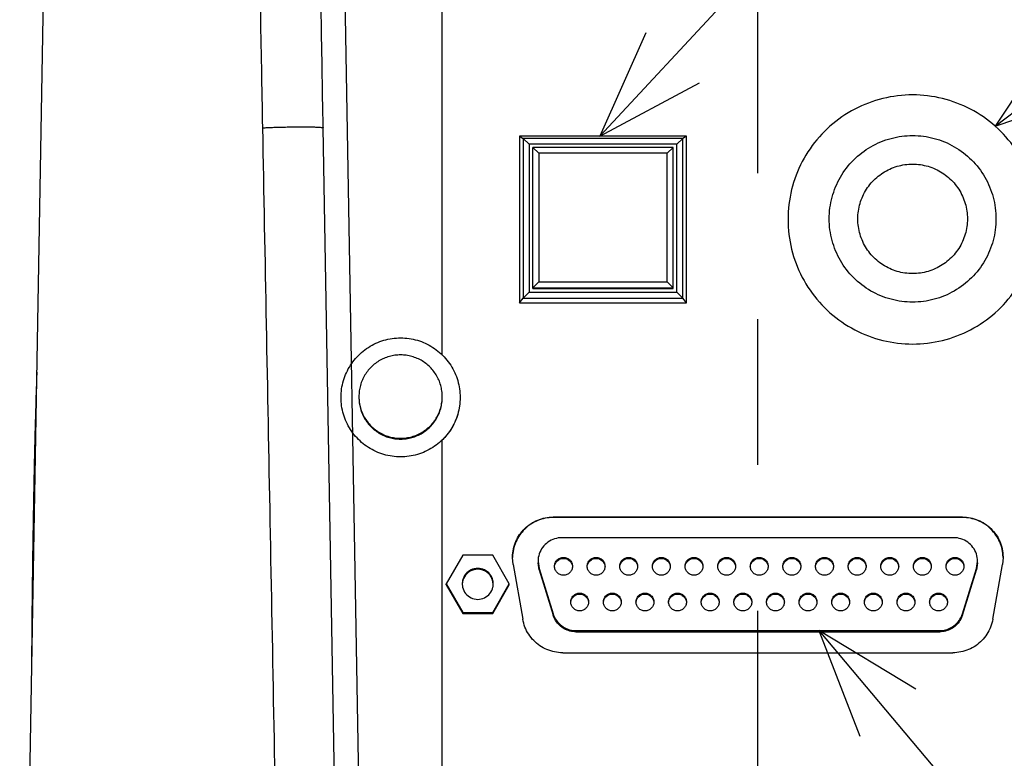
# Model space of a CAD drawing. Extents: x 0 to 594, y 0 to 420.
# Tile 45 of 64: x 507 to 523, y 205 to 217. Entities that reach past the tile are written whole.
import ezdxf

# ---------------------------------------------------------------- set-up
doc = ezdxf.new("R2010")
doc.units = 0
doc.header["$LTSCALE"] = 32.67
doc.linetypes.add('CENTER', pattern=[0.6, 0.375, -0.075, 0.075, -0.075])
doc.layers.get('0').update_dxf_attribs({"linetype": 'CONTINUOUS'})
doc.layers.add('DEFAULT_1', color=7, linetype='CENTER')
doc.layers.add('DRA_ITEM', color=7, linetype='CONTINUOUS')

msp = doc.modelspace()

# ---------------------------------------------------------------- linework, layer by layer
at = {"color": 7, "linetype": 'CONTINUOUS'}
for p, q in [((506.5583, 194.41009), (507.00521, 220.0137)), ((513.65574, 211.46071), (513.65574, 219.01009)), ((511.99923, 195.60311), (511.65576, 215.28009)), ((514.95574, 215.13977), (514.95574, 212.34019)), ((514.95574, 215.13977), (515.01367, 215.10114)), ((517.75574, 215.13977), (514.95574, 215.13977)), ((515.01367, 215.10114), (515.01367, 212.4174)), ((515.11353, 215.00295), (515.01367, 215.10114)), ((517.69782, 215.10114), (515.01367, 215.10114)), ((515.11353, 215.00295), (515.11353, 212.5189)), ((517.59796, 215.00295), (515.11353, 215.00295)), ((517.59796, 215.00295), (517.69782, 215.10114)), ((517.59796, 212.5189), (517.59796, 215.00295)), ((517.75574, 215.13977), (517.69782, 215.10114)), ((517.69782, 212.4174), (517.69782, 215.10114)), ((517.75574, 212.34019), (517.75574, 215.13977)), ((515.17574, 212.5811), (515.17574, 214.95121)), ((515.27574, 214.85297), (515.17574, 214.95121)), ((517.53574, 214.95121), (515.17574, 214.95121)), ((515.27574, 214.85297), (515.27574, 212.6933)), ((517.43574, 214.85297), (515.27574, 214.85297)), ((517.43574, 214.85297), (517.53574, 214.95121)), ((517.43574, 212.6933), (517.43574, 214.85297)), ((517.53574, 212.5811), (517.53574, 214.95121)), ((515.27574, 212.6933), (515.17574, 212.59157)), ((515.27574, 212.6933), (517.43574, 212.6933)), ((517.43574, 212.6933), (517.53574, 212.59157)), ((515.11353, 212.5189), (515.01367, 212.4174)), ((515.11353, 212.5189), (517.59796, 212.5189)), ((515.17574, 212.59157), (517.53574, 212.59157)), ((515.17574, 212.5811), (517.53574, 212.5811)), ((517.59796, 212.5189), (517.69782, 212.4174)), ((514.95574, 212.34019), (515.01367, 212.4174)), ((515.01367, 212.4174), (517.69782, 212.4174)), ((517.75574, 212.34019), (517.69782, 212.4174)), ((514.95574, 212.34019), (517.75574, 212.34019)), ((513.65574, 201.46224), (513.65574, 210.03692)), ((522.39535, 208.74074), (515.51614, 208.74074)), ((522.39535, 208.73201), (515.51614, 208.73201)), ((522.2475, 208.39336), (515.66399, 208.39336)), ((513.99887, 208.0976), (513.72174, 207.61767)), ((514.50462, 208.0976), (513.99887, 208.0976)), ((514.78174, 207.61767), (514.50462, 208.0976)), ((514.84647, 207.94278), (514.83614, 208.06093)), ((523.07535, 208.06093), (523.06502, 207.94278)), ((514.84647, 207.94278), (515.00869, 207.02292)), ((515.26398, 207.99342), (515.28202, 207.87469)), ((515.28202, 207.8534), (515.26398, 207.97213)), ((522.62947, 207.87469), (522.64751, 207.99342)), ((522.64751, 207.97213), (522.62947, 207.8534)), ((522.9028, 207.02292), (523.06502, 207.94278)), ((515.28202, 207.87469), (515.51831, 207.1148)), ((515.28202, 207.8534), (515.51831, 207.09351)), ((522.39318, 207.1148), (522.62947, 207.87469)), ((522.39318, 207.09351), (522.62947, 207.8534)), ((513.72174, 207.60091), (513.72174, 207.61767)), ((513.72174, 207.61767), (513.99887, 207.13774)), ((513.72174, 207.60091), (513.99887, 207.12099)), ((514.50462, 207.13774), (514.78174, 207.61767)), ((514.50462, 207.12099), (514.78174, 207.60091)), ((514.78174, 207.60091), (514.78174, 207.61767)), ((513.99887, 207.12099), (513.99887, 207.13774)), ((513.99887, 207.13774), (514.50462, 207.13774)), ((513.99887, 207.12099), (514.50462, 207.12099)), ((514.50462, 207.12099), (514.50462, 207.13774)), ((515.90027, 206.8336), (522.01122, 206.8336)), ((515.90027, 206.81231), (522.01122, 206.81231)), ((515.67836, 206.46109), (522.23313, 206.46109))]:
    msp.add_line(p, q, dxfattribs=at)
at = {"color": 9, "linetype": 'CONTINUOUS'}
for p, q in [((512.01117, 217.83103), (512.29619, 201.50267)), ((506.82386, 209.62416), (506.80791, 209.62416)), ((515.51614, 208.74074), (515.51614, 208.73201)), ((522.39535, 208.74074), (522.39535, 208.73201)), ((515.28202, 207.87469), (515.28202, 207.8534)), ((522.62947, 207.87469), (522.62947, 207.8534)), ((515.51831, 207.1148), (515.51831, 207.09351)), ((522.39318, 207.1148), (522.39318, 207.09351)), ((515.90027, 206.8336), (515.90027, 206.81231)), ((522.01122, 206.8336), (522.01122, 206.81231))]:
    msp.add_line(p, q, dxfattribs=at)
for points, knots in [([(510.64134, 215.28009), (510.6286, 215.9507), (510.60413, 217.27801), (510.58107, 218.60534), (510.56997, 219.26203)], [0, 0, 0, 0, 0.50525453, 1, 1, 1, 1]), ([(511.65576, 215.28009), (511.64405, 215.95087), (511.62117, 217.2785), (511.59882, 218.60615), (511.58789, 219.263)], [0, 0, 0, 0, 0.50524719, 1, 1, 1, 1]), ([(510.64134, 215.28009), (510.66722, 215.28155), (510.72211, 215.28427), (510.80831, 215.28772), (510.90137, 215.29069), (510.99871, 215.2931), (511.09764, 215.29487), (511.1954, 215.29597), (511.28929, 215.29635), (511.37677, 215.29603), (511.45517, 215.29496), (511.52307, 215.29336), (511.57652, 215.29083), (511.61927, 215.2887), (511.63931, 215.28466), (511.65571, 215.28317), (511.65576, 215.28009)], [0, 0, 0, 0, 0.07654602, 0.16224941, 0.25474285, 0.35146948, 0.44975445, 0.54687952, 0.64015875, 0.72701335, 0.80504386, 0.87209784, 0.92633255, 0.96627451, 0.99089636, 1, 1, 1, 1]), ([(511.03297, 194.62056), (510.98781, 197.00872), (510.89919, 201.69114), (510.76864, 208.57765), (510.68323, 213.076), (510.64134, 215.28009)], [0, 0, 0, 0, 0.34678723, 0.67994175, 1, 1, 1, 1])]:
    msp.add_open_spline(points, degree=3, knots=knots, dxfattribs=at)
at = {"color": 7, "linetype": 'CONTINUOUS'}
for points, knots in [([(521.55574, 215.83248), (521.38757, 215.83248), (521.04982, 215.79155), (520.57371, 215.61092), (520.15437, 215.32157), (519.81655, 214.94029), (519.57979, 214.48925), (519.45786, 213.99467), (519.45786, 213.48529), (519.57979, 212.9907), (519.81655, 212.53967), (520.15437, 212.15839), (520.57371, 211.86904), (521.04982, 211.68841), (521.38757, 211.64748), (521.55574, 211.64748)], [0, 0, 0, 0, 0.07692876, 0.15385623, 0.23078138, 0.30770375, 0.3846235, 0.46154139, 0.53845861, 0.6153765, 0.69229625, 0.76921862, 0.84614377, 0.92307124, 1, 1, 1, 1]), ([(521.55574, 211.64748), (521.72392, 211.64748), (522.06167, 211.68841), (522.53778, 211.86904), (522.95712, 212.15839), (523.29494, 212.53967), (523.5317, 212.9907), (523.65363, 213.48529), (523.65363, 213.99467), (523.5317, 214.48925), (523.29494, 214.94029), (522.95712, 215.32157), (522.53778, 215.61092), (522.06167, 215.79155), (521.72392, 215.83248), (521.55574, 215.83248)], [0, 0, 0, 0, 0.07692876, 0.15385623, 0.23078138, 0.30770375, 0.3846235, 0.46154139, 0.53845861, 0.6153765, 0.69229625, 0.76921862, 0.84614377, 0.92307124, 1, 1, 1, 1]), ([(520.15574, 213.75045), (520.15574, 213.8726), (520.18791, 214.11691), (520.32938, 214.4584), (520.55441, 214.75164), (520.84774, 214.97666), (521.18907, 215.11811), (521.43392, 215.15027), (521.55574, 215.15027)], [0, 0, 0, 0, 0.16665138, 0.3333098, 0.49997371, 0.66664481, 0.83332089, 1, 1, 1, 1]), ([(521.55574, 215.15027), (521.67757, 215.15027), (521.92241, 215.11811), (522.26374, 214.97666), (522.55708, 214.75165), (522.7821, 214.45841), (522.92358, 214.11692), (522.95574, 213.87261), (522.95574, 213.75045)], [0, 0, 0, 0, 0.16667867, 0.33335351, 0.50002295, 0.6666852, 0.8333424, 1, 1, 1, 1]), ([(520.63576, 213.75045), (520.63576, 213.79424), (520.64511, 213.9256), (520.70743, 214.13781), (520.85093, 214.36108), (521.05159, 214.53488), (521.29287, 214.64513), (521.46846, 214.67031), (521.55574, 214.67031)], [0, 0, 0, 0, 0.09090214, 0.27270868, 0.45452112, 0.63634127, 0.81816853, 1, 1, 1, 1]), ([(521.55574, 214.67031), (521.64303, 214.67031), (521.81862, 214.64513), (522.0599, 214.53488), (522.26056, 214.36108), (522.40406, 214.13781), (522.46638, 213.9256), (522.47573, 213.79424), (522.47573, 213.75045)], [0, 0, 0, 0, 0.18183146, 0.36365871, 0.54547886, 0.72729128, 0.90909781, 1, 1, 1, 1]), ([(521.55574, 212.35066), (521.43392, 212.35066), (521.18908, 212.38283), (520.84775, 212.52427), (520.55442, 212.74928), (520.32939, 213.04251), (520.18791, 213.38399), (520.15574, 213.6283), (520.15574, 213.75045)], [0, 0, 0, 0, 0.16667892, 0.33335456, 0.5000245, 0.66668788, 0.83334556, 1, 1, 1, 1]), ([(521.55574, 212.83063), (521.46846, 212.83063), (521.29288, 212.85581), (521.0516, 212.96605), (520.85094, 213.13984), (520.70744, 213.3631), (520.64511, 213.57531), (520.63576, 213.70667), (520.63576, 213.75045)], [0, 0, 0, 0, 0.18183015, 0.36365728, 0.54547786, 0.72729167, 0.90910007, 1, 1, 1, 1]), ([(522.47573, 213.75045), (522.47573, 213.70666), (522.46638, 213.57531), (522.40405, 213.3631), (522.26055, 213.13983), (522.05989, 212.96605), (521.81861, 212.85581), (521.64303, 212.83063), (521.55574, 212.83063)], [0, 0, 0, 0, 0.09090583, 0.27271333, 0.45452558, 0.63634449, 0.81817032, 1, 1, 1, 1]), ([(522.95574, 213.75045), (522.95574, 213.6283), (522.92358, 213.38399), (522.7821, 213.04251), (522.55707, 212.74928), (522.26374, 212.52427), (521.92241, 212.38283), (521.67757, 212.35066), (521.55574, 212.35066)], [0, 0, 0, 0, 0.16665437, 0.33331207, 0.49997546, 0.66664542, 0.83332107, 1, 1, 1, 1]), ([(511.95574, 210.75021), (511.95574, 210.7978), (511.96255, 210.89299), (511.99299, 211.03286), (512.04302, 211.16698), (512.11163, 211.29261), (512.19742, 211.4072), (512.29866, 211.50842), (512.41326, 211.5942), (512.53892, 211.6628), (512.67306, 211.71282), (512.81293, 211.74325), (512.90819, 211.75006), (512.95574, 211.75006)], [0, 0, 0, 0, 0.09090224, 0.18180503, 0.27270889, 0.36361424, 0.45452138, 0.54543047, 0.63634151, 0.72725434, 0.81816867, 0.90908406, 1, 1, 1, 1]), ([(512.95574, 211.75006), (513.0033, 211.75006), (513.09856, 211.74325), (513.23843, 211.71282), (513.37257, 211.6628), (513.49822, 211.5942), (513.61283, 211.50842), (513.71407, 211.4072), (513.79986, 211.29261), (513.86847, 211.16698), (513.9185, 211.03286), (513.94894, 210.89299), (513.95574, 210.7978), (513.95574, 210.75021)], [0, 0, 0, 0, 0.09091594, 0.18183133, 0.27274566, 0.36365849, 0.45456953, 0.54547862, 0.63638576, 0.72729111, 0.81819497, 0.90909776, 1, 1, 1, 1]), ([(512.95574, 211.46407), (512.9239, 211.46407), (512.86012, 211.45971), (512.7663, 211.44021), (512.676, 211.40812), (512.5909, 211.36404), (512.51261, 211.30878), (512.44257, 211.24337), (512.38209, 211.16904), (512.33229, 211.08717), (512.29411, 210.99928), (512.26825, 210.90701), (512.25738, 210.8279), (512.25575, 210.78011), (512.25575, 210.76417)], [0, 0, 0, 0, 0.08696308, 0.17392568, 0.26088734, 0.34784768, 0.43480642, 0.52176339, 0.60871857, 0.69567204, 0.78262404, 0.86957491, 0.95652505, 1, 1, 1, 1]), ([(513.65574, 210.76417), (513.65574, 210.78011), (513.65411, 210.8279), (513.64324, 210.90701), (513.61738, 210.99928), (513.5792, 211.08717), (513.5294, 211.16904), (513.46892, 211.24337), (513.39888, 211.30878), (513.32059, 211.36404), (513.23549, 211.40812), (513.14519, 211.44021), (513.05137, 211.45971), (512.98759, 211.46407), (512.95574, 211.46407)], [0, 0, 0, 0, 0.04347495, 0.13042509, 0.21737596, 0.30432796, 0.39128143, 0.47823661, 0.56519358, 0.65215232, 0.73911266, 0.82607432, 0.91303692, 1, 1, 1, 1]), ([(506.80791, 209.62416), (506.81022, 209.72951), (506.81499, 209.93763), (506.82271, 210.24628), (506.83096, 210.5485), (506.83983, 210.84489), (506.84664, 211.05227), (506.85042, 211.16073), (506.85082, 211.17225)], [0, 0, 0, 0, 0.20412306, 0.40325864, 0.59807516, 0.78976869, 0.97766677, 1, 1, 1, 1]), ([(512.95574, 209.75036), (512.90819, 209.75036), (512.81293, 209.75717), (512.67306, 209.7876), (512.53892, 209.83762), (512.41326, 209.90622), (512.29866, 209.992), (512.19742, 210.09322), (512.11163, 210.20781), (512.04302, 210.33344), (511.99299, 210.46756), (511.96255, 210.60743), (511.95574, 210.70262), (511.95574, 210.75021)], [0, 0, 0, 0, 0.09091594, 0.18183133, 0.27274566, 0.36365849, 0.45456953, 0.54547862, 0.63638576, 0.72729111, 0.81819497, 0.90909776, 1, 1, 1, 1]), ([(512.25575, 210.76417), (512.25575, 210.74824), (512.25738, 210.70044), (512.26825, 210.62133), (512.29411, 210.52906), (512.33229, 210.44117), (512.38209, 210.3593), (512.44257, 210.28497), (512.51261, 210.21957), (512.5909, 210.16431), (512.676, 210.12022), (512.7663, 210.08813), (512.86012, 210.06864), (512.9239, 210.06428), (512.95574, 210.06428)], [0, 0, 0, 0, 0.04347495, 0.13042509, 0.21737596, 0.30432796, 0.39128143, 0.47823661, 0.56519358, 0.65215232, 0.73911266, 0.82607432, 0.91303692, 1, 1, 1, 1]), ([(512.25575, 210.75021), (512.25575, 210.73428), (512.25738, 210.68648), (512.26825, 210.60737), (512.29411, 210.5151), (512.33229, 210.42721), (512.38209, 210.34534), (512.44257, 210.27101), (512.51261, 210.2056), (512.5909, 210.15034), (512.676, 210.10626), (512.7663, 210.07417), (512.86012, 210.05468), (512.9239, 210.05032), (512.95574, 210.05032)], [0, 0, 0, 0, 0.04347495, 0.13042509, 0.21737596, 0.30432796, 0.39128143, 0.47823661, 0.56519358, 0.65215232, 0.73911266, 0.82607432, 0.91303692, 1, 1, 1, 1]), ([(512.95574, 210.06428), (512.98759, 210.06428), (513.05137, 210.06864), (513.14519, 210.08813), (513.23549, 210.12022), (513.32059, 210.16431), (513.39888, 210.21957), (513.46892, 210.28497), (513.5294, 210.3593), (513.5792, 210.44117), (513.61738, 210.52906), (513.64324, 210.62133), (513.65411, 210.70044), (513.65574, 210.74824), (513.65574, 210.76417)], [0, 0, 0, 0, 0.08696308, 0.17392568, 0.26088734, 0.34784768, 0.43480642, 0.52176339, 0.60871857, 0.69567204, 0.78262404, 0.86957491, 0.95652505, 1, 1, 1, 1]), ([(512.95574, 210.05032), (512.98759, 210.05032), (513.05137, 210.05468), (513.14519, 210.07417), (513.23549, 210.10626), (513.32059, 210.15034), (513.39888, 210.2056), (513.46892, 210.27101), (513.5294, 210.34534), (513.5792, 210.42721), (513.61738, 210.5151), (513.64324, 210.60737), (513.65411, 210.68648), (513.65574, 210.73428), (513.65574, 210.75021)], [0, 0, 0, 0, 0.08696308, 0.17392568, 0.26088734, 0.34784768, 0.43480642, 0.52176339, 0.60871857, 0.69567204, 0.78262404, 0.86957491, 0.95652505, 1, 1, 1, 1]), ([(513.95574, 210.75021), (513.95574, 210.70262), (513.94894, 210.60743), (513.9185, 210.46756), (513.86847, 210.33344), (513.79986, 210.20781), (513.71407, 210.09322), (513.61283, 209.992), (513.49822, 209.90622), (513.37257, 209.83762), (513.23843, 209.7876), (513.09856, 209.75717), (513.0033, 209.75036), (512.95574, 209.75036)], [0, 0, 0, 0, 0.09090224, 0.18180503, 0.27270889, 0.36361424, 0.45452138, 0.54543047, 0.63634151, 0.72725434, 0.81816867, 0.90908406, 1, 1, 1, 1]), ([(513.95574, 210.74742), (513.95574, 210.69982), (513.94894, 210.60464), (513.9185, 210.46477), (513.86847, 210.33065), (513.79986, 210.20502), (513.72686, 210.10751), (513.67625, 210.05358), (513.65751, 210.03512)], [0, 0, 0, 0, 0.18008847, 0.36017804, 0.54026972, 0.72036435, 0.90046253, 1, 1, 1, 1]), ([(506.76222, 206.09492), (506.76262, 206.17953), (506.76368, 206.37705), (506.76581, 206.69314), (506.76876, 207.04872), (506.77244, 207.42105), (506.77693, 207.80726), (506.7822, 208.20008), (506.78814, 208.58882), (506.79454, 208.9611), (506.80111, 209.30451), (506.80568, 209.52233), (506.80791, 209.62416)], [0, 0, 0, 0, 0.0719153, 0.1678845, 0.26866812, 0.37415517, 0.48437149, 0.59695226, 0.70806415, 0.81482179, 0.91342466, 1, 1, 1, 1]), ([(514.83614, 208.06093), (514.83614, 208.06529), (514.8366, 208.11363), (514.84737, 208.20568), (514.88782, 208.33183), (514.95183, 208.44782), (515.037, 208.5493), (515.14012, 208.63246), (515.25735, 208.6942), (515.38424, 208.73219), (515.47225, 208.74074), (515.51614, 208.74074)], [0, 0, 0, 0, 0.01226361, 0.13572139, 0.25918067, 0.38264259, 0.50610788, 0.62957681, 0.75304906, 0.87652384, 1, 1, 1, 1]), ([(515.51614, 208.73201), (515.47225, 208.73201), (515.38424, 208.72347), (515.25735, 208.68547), (515.14012, 208.62374), (515.037, 208.54057), (514.95183, 208.43909), (514.88782, 208.32311), (514.84737, 208.19695), (514.83694, 208.10778), (514.83621, 208.06233), (514.83619, 208.06084)], [0, 0, 0, 0, 0.12448257, 0.24896376, 0.37344239, 0.49791766, 0.62238929, 0.7468575, 0.87132306, 0.9957871, 1, 1, 1, 1]), ([(522.39535, 208.74074), (522.43924, 208.74074), (522.52725, 208.73219), (522.65414, 208.6942), (522.77137, 208.63246), (522.87449, 208.5493), (522.95966, 208.44782), (523.02366, 208.33183), (523.06412, 208.20568), (523.07488, 208.11363), (523.07535, 208.06529), (523.07535, 208.06093)], [0, 0, 0, 0, 0.12347616, 0.24695094, 0.37042319, 0.49389212, 0.61735741, 0.74081933, 0.86427861, 0.98773639, 1, 1, 1, 1]), ([(523.0753, 208.06084), (523.07528, 208.06233), (523.07455, 208.10778), (523.06412, 208.19695), (523.02366, 208.32311), (522.95966, 208.43909), (522.87449, 208.54057), (522.77137, 208.62374), (522.65414, 208.68547), (522.52725, 208.72347), (522.43924, 208.73201), (522.39535, 208.73201)], [0, 0, 0, 0, 0.0042129, 0.12867694, 0.2531425, 0.37761071, 0.50208234, 0.62655761, 0.75103624, 0.87551743, 1, 1, 1, 1]), ([(515.66399, 208.39336), (515.62323, 208.39336), (515.53961, 208.38047), (515.42671, 208.32362), (515.33658, 208.23431), (515.27814, 208.12175), (515.26409, 208.0373), (515.26399, 207.99413), (515.26399, 207.99342)], [0, 0, 0, 0, 0.19544585, 0.39826118, 0.5962088, 0.79405507, 0.99660137, 1, 1, 1, 1]), ([(522.6475, 207.99342), (522.6475, 207.99415), (522.64739, 208.0374), (522.6333, 208.12194), (522.57476, 208.23451), (522.48461, 208.32373), (522.37178, 208.38049), (522.28824, 208.39336), (522.2475, 208.39336)], [0, 0, 0, 0, 0.00351171, 0.20630283, 0.40424129, 0.60209599, 0.8046657, 1, 1, 1, 1]), ([(515.54174, 207.91343), (515.54174, 207.93294), (515.54956, 207.97238), (515.58292, 208.02223), (515.63285, 208.05561), (515.69174, 208.06731), (515.75064, 208.05561), (515.80057, 208.02223), (515.83393, 207.97238), (515.84174, 207.93294), (515.84174, 207.91343)], [0, 0, 0, 0, 0.1249912, 0.24998756, 0.3749912, 0.5, 0.62500879, 0.75001244, 0.8750088, 1, 1, 1, 1]), ([(515.54272, 207.91289), (515.54463, 207.92951), (515.55562, 207.96791), (515.59503, 208.01722), (515.65723, 208.0472), (515.72626, 208.0472), (515.78846, 208.01722), (515.82787, 207.96791), (515.83886, 207.92951), (515.84077, 207.91289)], [0, 0, 0, 0, 0.11500954, 0.26899889, 0.42299816, 0.57700184, 0.73100111, 0.88499046, 1, 1, 1, 1]), ([(516.08974, 207.91343), (516.08974, 207.93294), (516.09756, 207.97238), (516.13092, 208.02223), (516.18085, 208.05561), (516.23974, 208.06731), (516.29864, 208.05561), (516.34857, 208.02223), (516.38193, 207.97238), (516.38974, 207.93294), (516.38974, 207.91343)], [0, 0, 0, 0, 0.1249912, 0.24998756, 0.3749912, 0.5, 0.62500879, 0.75001244, 0.8750088, 1, 1, 1, 1]), ([(516.09072, 207.91289), (516.09263, 207.92951), (516.10362, 207.96791), (516.14303, 208.01722), (516.20523, 208.0472), (516.27426, 208.0472), (516.33646, 208.01722), (516.37587, 207.96791), (516.38686, 207.92951), (516.38877, 207.91289)], [0, 0, 0, 0, 0.11500954, 0.26899889, 0.42299816, 0.57700184, 0.73100111, 0.88499046, 1, 1, 1, 1]), ([(516.63774, 207.91343), (516.63774, 207.93294), (516.64556, 207.97238), (516.67892, 208.02223), (516.72885, 208.05561), (516.78774, 208.06731), (516.84664, 208.05561), (516.89657, 208.02223), (516.92993, 207.97238), (516.93774, 207.93294), (516.93774, 207.91343)], [0, 0, 0, 0, 0.1249912, 0.24998756, 0.3749912, 0.5, 0.62500879, 0.75001244, 0.8750088, 1, 1, 1, 1]), ([(516.63872, 207.91289), (516.64063, 207.92951), (516.65162, 207.96791), (516.69103, 208.01722), (516.75323, 208.0472), (516.82226, 208.0472), (516.88446, 208.01722), (516.92387, 207.96791), (516.93486, 207.92951), (516.93677, 207.91289)], [0, 0, 0, 0, 0.11500954, 0.26899889, 0.42299816, 0.57700184, 0.73100111, 0.88499046, 1, 1, 1, 1]), ([(517.18574, 207.91343), (517.18574, 207.93294), (517.19356, 207.97238), (517.22692, 208.02223), (517.27685, 208.05561), (517.33574, 208.06731), (517.39464, 208.05561), (517.44457, 208.02223), (517.47793, 207.97238), (517.48574, 207.93294), (517.48574, 207.91343)], [0, 0, 0, 0, 0.1249912, 0.24998756, 0.3749912, 0.5, 0.62500879, 0.75001244, 0.8750088, 1, 1, 1, 1]), ([(517.18672, 207.91289), (517.18863, 207.92951), (517.19962, 207.96791), (517.23903, 208.01722), (517.30123, 208.0472), (517.37026, 208.0472), (517.43246, 208.01722), (517.47187, 207.96791), (517.48286, 207.92951), (517.48477, 207.91289)], [0, 0, 0, 0, 0.11500954, 0.26899889, 0.42299816, 0.57700184, 0.73100111, 0.88499046, 1, 1, 1, 1]), ([(517.73374, 207.91343), (517.73374, 207.93294), (517.74156, 207.97238), (517.77492, 208.02223), (517.82485, 208.05561), (517.88374, 208.06731), (517.94264, 208.05561), (517.99257, 208.02223), (518.02593, 207.97238), (518.03374, 207.93294), (518.03374, 207.91343)], [0, 0, 0, 0, 0.1249912, 0.24998756, 0.3749912, 0.5, 0.62500879, 0.75001244, 0.8750088, 1, 1, 1, 1]), ([(517.73472, 207.91289), (517.73663, 207.92951), (517.74762, 207.96791), (517.78703, 208.01722), (517.84923, 208.0472), (517.91826, 208.0472), (517.98046, 208.01722), (518.01987, 207.96791), (518.03086, 207.92951), (518.03277, 207.91289)], [0, 0, 0, 0, 0.11500954, 0.26899889, 0.42299816, 0.57700184, 0.73100111, 0.88499046, 1, 1, 1, 1]), ([(518.28174, 207.91343), (518.28174, 207.93294), (518.28956, 207.97238), (518.32292, 208.02223), (518.37285, 208.05561), (518.43174, 208.06731), (518.49064, 208.05561), (518.54057, 208.02223), (518.57393, 207.97238), (518.58174, 207.93294), (518.58174, 207.91343)], [0, 0, 0, 0, 0.1249912, 0.24998756, 0.3749912, 0.5, 0.62500879, 0.75001244, 0.8750088, 1, 1, 1, 1]), ([(518.28272, 207.91289), (518.28463, 207.92951), (518.29562, 207.96791), (518.33503, 208.01722), (518.39723, 208.0472), (518.46626, 208.0472), (518.52846, 208.01722), (518.56787, 207.96791), (518.57886, 207.92951), (518.58077, 207.91289)], [0, 0, 0, 0, 0.11500954, 0.26899889, 0.42299816, 0.57700184, 0.73100111, 0.88499046, 1, 1, 1, 1]), ([(518.82974, 207.91343), (518.82974, 207.93294), (518.83756, 207.97238), (518.87092, 208.02223), (518.92085, 208.05561), (518.97974, 208.06731), (519.03864, 208.05561), (519.08857, 208.02223), (519.12193, 207.97238), (519.12974, 207.93294), (519.12974, 207.91343)], [0, 0, 0, 0, 0.1249912, 0.24998756, 0.3749912, 0.5, 0.62500879, 0.75001244, 0.8750088, 1, 1, 1, 1]), ([(518.83072, 207.91289), (518.83263, 207.92951), (518.84362, 207.96791), (518.88303, 208.01722), (518.94523, 208.0472), (519.01426, 208.0472), (519.07646, 208.01722), (519.11587, 207.96791), (519.12686, 207.92951), (519.12877, 207.91289)], [0, 0, 0, 0, 0.11500954, 0.26899889, 0.42299816, 0.57700184, 0.73100111, 0.88499046, 1, 1, 1, 1]), ([(519.37774, 207.91343), (519.37774, 207.93294), (519.38556, 207.97238), (519.41892, 208.02223), (519.46885, 208.05561), (519.52774, 208.06731), (519.58664, 208.05561), (519.63657, 208.02223), (519.66993, 207.97238), (519.67774, 207.93294), (519.67774, 207.91343)], [0, 0, 0, 0, 0.1249912, 0.24998756, 0.3749912, 0.5, 0.62500879, 0.75001244, 0.8750088, 1, 1, 1, 1]), ([(519.37872, 207.91289), (519.38063, 207.92951), (519.39162, 207.96791), (519.43103, 208.01722), (519.49323, 208.0472), (519.56226, 208.0472), (519.62446, 208.01722), (519.66387, 207.96791), (519.67486, 207.92951), (519.67677, 207.91289)], [0, 0, 0, 0, 0.11500954, 0.26899889, 0.42299816, 0.57700184, 0.73100111, 0.88499046, 1, 1, 1, 1]), ([(519.92574, 207.91343), (519.92574, 207.93294), (519.93356, 207.97238), (519.96692, 208.02223), (520.01685, 208.05561), (520.07574, 208.06731), (520.13464, 208.05561), (520.18457, 208.02223), (520.21793, 207.97238), (520.22574, 207.93294), (520.22574, 207.91343)], [0, 0, 0, 0, 0.1249912, 0.24998756, 0.3749912, 0.5, 0.62500879, 0.75001244, 0.8750088, 1, 1, 1, 1]), ([(519.92672, 207.91289), (519.92863, 207.92951), (519.93962, 207.96791), (519.97903, 208.01722), (520.04123, 208.0472), (520.11026, 208.0472), (520.17246, 208.01722), (520.21187, 207.96791), (520.22286, 207.92951), (520.22477, 207.91289)], [0, 0, 0, 0, 0.11500954, 0.26899889, 0.42299816, 0.57700184, 0.73100111, 0.88499046, 1, 1, 1, 1]), ([(520.47374, 207.91343), (520.47374, 207.93294), (520.48156, 207.97238), (520.51492, 208.02223), (520.56485, 208.05561), (520.62374, 208.06731), (520.68264, 208.05561), (520.73257, 208.02223), (520.76593, 207.97238), (520.77374, 207.93294), (520.77374, 207.91343)], [0, 0, 0, 0, 0.1249912, 0.24998756, 0.3749912, 0.5, 0.62500879, 0.75001244, 0.8750088, 1, 1, 1, 1]), ([(520.47472, 207.91289), (520.47663, 207.92951), (520.48762, 207.96791), (520.52703, 208.01722), (520.58923, 208.0472), (520.65826, 208.0472), (520.72046, 208.01722), (520.75987, 207.96791), (520.77086, 207.92951), (520.77277, 207.91289)], [0, 0, 0, 0, 0.11500954, 0.26899889, 0.42299816, 0.57700184, 0.73100111, 0.88499046, 1, 1, 1, 1]), ([(521.02174, 207.91343), (521.02174, 207.93294), (521.02956, 207.97238), (521.06292, 208.02223), (521.11285, 208.05561), (521.17174, 208.06731), (521.23064, 208.05561), (521.28057, 208.02223), (521.31393, 207.97238), (521.32174, 207.93294), (521.32174, 207.91343)], [0, 0, 0, 0, 0.1249912, 0.24998756, 0.3749912, 0.5, 0.62500879, 0.75001244, 0.8750088, 1, 1, 1, 1]), ([(521.02272, 207.91289), (521.02463, 207.92951), (521.03562, 207.96791), (521.07503, 208.01722), (521.13723, 208.0472), (521.20626, 208.0472), (521.26846, 208.01722), (521.30787, 207.96791), (521.31886, 207.92951), (521.32077, 207.91289)], [0, 0, 0, 0, 0.11500954, 0.26899889, 0.42299816, 0.57700184, 0.73100111, 0.88499046, 1, 1, 1, 1]), ([(521.56974, 207.91343), (521.56974, 207.93294), (521.57756, 207.97238), (521.61092, 208.02223), (521.66085, 208.05561), (521.71974, 208.06731), (521.77864, 208.05561), (521.82857, 208.02223), (521.86193, 207.97238), (521.86974, 207.93294), (521.86974, 207.91343)], [0, 0, 0, 0, 0.1249912, 0.24998756, 0.3749912, 0.5, 0.62500879, 0.75001244, 0.8750088, 1, 1, 1, 1]), ([(521.57072, 207.91289), (521.57263, 207.92951), (521.58362, 207.96791), (521.62303, 208.01722), (521.68523, 208.0472), (521.75426, 208.0472), (521.81646, 208.01722), (521.85587, 207.96791), (521.86686, 207.92951), (521.86877, 207.91289)], [0, 0, 0, 0, 0.11500954, 0.26899889, 0.42299816, 0.57700184, 0.73100111, 0.88499046, 1, 1, 1, 1]), ([(522.11774, 207.91343), (522.11774, 207.93294), (522.12556, 207.97238), (522.15892, 208.02223), (522.20885, 208.05561), (522.26774, 208.06731), (522.32664, 208.05561), (522.37657, 208.02223), (522.40993, 207.97238), (522.41774, 207.93294), (522.41774, 207.91343)], [0, 0, 0, 0, 0.1249912, 0.24998756, 0.3749912, 0.5, 0.62500879, 0.75001244, 0.8750088, 1, 1, 1, 1]), ([(522.11872, 207.91289), (522.12063, 207.92951), (522.13162, 207.96791), (522.17103, 208.01722), (522.23323, 208.0472), (522.30226, 208.0472), (522.36446, 208.01722), (522.40387, 207.96791), (522.41486, 207.92951), (522.41677, 207.91289)], [0, 0, 0, 0, 0.11500954, 0.26899889, 0.42299816, 0.57700184, 0.73100111, 0.88499046, 1, 1, 1, 1]), ([(515.84174, 207.91343), (515.84174, 207.89393), (515.83393, 207.85449), (515.80057, 207.80464), (515.75064, 207.77126), (515.69174, 207.75956), (515.63285, 207.77126), (515.58292, 207.80464), (515.54956, 207.85449), (515.54174, 207.89393), (515.54174, 207.91343)], [0, 0, 0, 0, 0.1249912, 0.24998756, 0.3749912, 0.5, 0.62500879, 0.75001244, 0.8750088, 1, 1, 1, 1]), ([(516.38974, 207.91343), (516.38974, 207.89393), (516.38193, 207.85449), (516.34857, 207.80464), (516.29864, 207.77126), (516.23974, 207.75956), (516.18085, 207.77126), (516.13092, 207.80464), (516.09756, 207.85449), (516.08974, 207.89393), (516.08974, 207.91343)], [0, 0, 0, 0, 0.1249912, 0.24998756, 0.3749912, 0.5, 0.62500879, 0.75001244, 0.8750088, 1, 1, 1, 1]), ([(516.93774, 207.91343), (516.93774, 207.89393), (516.92993, 207.85449), (516.89657, 207.80464), (516.84664, 207.77126), (516.78774, 207.75956), (516.72885, 207.77126), (516.67892, 207.80464), (516.64556, 207.85449), (516.63774, 207.89393), (516.63774, 207.91343)], [0, 0, 0, 0, 0.1249912, 0.24998756, 0.3749912, 0.5, 0.62500879, 0.75001244, 0.8750088, 1, 1, 1, 1]), ([(517.48574, 207.91343), (517.48574, 207.89393), (517.47793, 207.85449), (517.44457, 207.80464), (517.39464, 207.77126), (517.33574, 207.75956), (517.27685, 207.77126), (517.22692, 207.80464), (517.19356, 207.85449), (517.18574, 207.89393), (517.18574, 207.91343)], [0, 0, 0, 0, 0.1249912, 0.24998756, 0.3749912, 0.5, 0.62500879, 0.75001244, 0.8750088, 1, 1, 1, 1]), ([(518.03374, 207.91343), (518.03374, 207.89393), (518.02593, 207.85449), (517.99257, 207.80464), (517.94264, 207.77126), (517.88374, 207.75956), (517.82485, 207.77126), (517.77492, 207.80464), (517.74156, 207.85449), (517.73374, 207.89393), (517.73374, 207.91343)], [0, 0, 0, 0, 0.1249912, 0.24998756, 0.3749912, 0.5, 0.62500879, 0.75001244, 0.8750088, 1, 1, 1, 1]), ([(518.58174, 207.91343), (518.58174, 207.89393), (518.57393, 207.85449), (518.54057, 207.80464), (518.49064, 207.77126), (518.43174, 207.75956), (518.37285, 207.77126), (518.32292, 207.80464), (518.28956, 207.85449), (518.28174, 207.89393), (518.28174, 207.91343)], [0, 0, 0, 0, 0.1249912, 0.24998756, 0.3749912, 0.5, 0.62500879, 0.75001244, 0.8750088, 1, 1, 1, 1]), ([(519.12974, 207.91343), (519.12974, 207.89393), (519.12193, 207.85449), (519.08857, 207.80464), (519.03864, 207.77126), (518.97974, 207.75956), (518.92085, 207.77126), (518.87092, 207.80464), (518.83756, 207.85449), (518.82974, 207.89393), (518.82974, 207.91343)], [0, 0, 0, 0, 0.1249912, 0.24998756, 0.3749912, 0.5, 0.62500879, 0.75001244, 0.8750088, 1, 1, 1, 1]), ([(519.67774, 207.91343), (519.67774, 207.89393), (519.66993, 207.85449), (519.63657, 207.80464), (519.58664, 207.77126), (519.52774, 207.75956), (519.46885, 207.77126), (519.41892, 207.80464), (519.38556, 207.85449), (519.37774, 207.89393), (519.37774, 207.91343)], [0, 0, 0, 0, 0.1249912, 0.24998756, 0.3749912, 0.5, 0.62500879, 0.75001244, 0.8750088, 1, 1, 1, 1]), ([(520.22574, 207.91343), (520.22574, 207.89393), (520.21793, 207.85449), (520.18457, 207.80464), (520.13464, 207.77126), (520.07574, 207.75956), (520.01685, 207.77126), (519.96692, 207.80464), (519.93356, 207.85449), (519.92574, 207.89393), (519.92574, 207.91343)], [0, 0, 0, 0, 0.1249912, 0.24998756, 0.3749912, 0.5, 0.62500879, 0.75001244, 0.8750088, 1, 1, 1, 1]), ([(520.77374, 207.91343), (520.77374, 207.89393), (520.76593, 207.85449), (520.73257, 207.80464), (520.68264, 207.77126), (520.62374, 207.75956), (520.56485, 207.77126), (520.51492, 207.80464), (520.48156, 207.85449), (520.47374, 207.89393), (520.47374, 207.91343)], [0, 0, 0, 0, 0.1249912, 0.24998756, 0.3749912, 0.5, 0.62500879, 0.75001244, 0.8750088, 1, 1, 1, 1]), ([(521.32174, 207.91343), (521.32174, 207.89393), (521.31393, 207.85449), (521.28057, 207.80464), (521.23064, 207.77126), (521.17174, 207.75956), (521.11285, 207.77126), (521.06292, 207.80464), (521.02956, 207.85449), (521.02174, 207.89393), (521.02174, 207.91343)], [0, 0, 0, 0, 0.1249912, 0.24998756, 0.3749912, 0.5, 0.62500879, 0.75001244, 0.8750088, 1, 1, 1, 1]), ([(521.86974, 207.91343), (521.86974, 207.89393), (521.86193, 207.85449), (521.82857, 207.80464), (521.77864, 207.77126), (521.71974, 207.75956), (521.66085, 207.77126), (521.61092, 207.80464), (521.57756, 207.85449), (521.56974, 207.89393), (521.56974, 207.91343)], [0, 0, 0, 0, 0.1249912, 0.24998756, 0.3749912, 0.5, 0.62500879, 0.75001244, 0.8750088, 1, 1, 1, 1]), ([(522.41774, 207.91343), (522.41774, 207.89393), (522.40993, 207.85449), (522.37657, 207.80464), (522.32664, 207.77126), (522.26774, 207.75956), (522.20885, 207.77126), (522.15892, 207.80464), (522.12556, 207.85449), (522.11774, 207.89393), (522.11774, 207.91343)], [0, 0, 0, 0, 0.1249912, 0.24998756, 0.3749912, 0.5, 0.62500879, 0.75001244, 0.8750088, 1, 1, 1, 1]), ([(514.25174, 207.87763), (514.21317, 207.87763), (514.13494, 207.85988), (514.04157, 207.78529), (513.99826, 207.69546), (513.99177, 207.63712), (513.99177, 207.61767)], [0, 0, 0, 0, 0.28573389, 0.57145302, 0.85715374, 1, 1, 1, 1]), ([(514.25174, 207.86367), (514.20688, 207.86367), (514.11544, 207.83937), (514.01935, 207.743), (513.99422, 207.65784), (513.99209, 207.61696)], [0, 0, 0, 0, 0.34454539, 0.68906806, 1, 1, 1, 1]), ([(514.51172, 207.61767), (514.51172, 207.63712), (514.50523, 207.69546), (514.46192, 207.78529), (514.36855, 207.85988), (514.29031, 207.87763), (514.25174, 207.87763)], [0, 0, 0, 0, 0.14284626, 0.42854698, 0.71426611, 1, 1, 1, 1]), ([(514.5114, 207.61696), (514.50927, 207.65784), (514.48414, 207.743), (514.38805, 207.83937), (514.29661, 207.86367), (514.25174, 207.86367)], [0, 0, 0, 0, 0.31093194, 0.65545461, 1, 1, 1, 1]), ([(513.99177, 207.61767), (513.99177, 207.59822), (513.99826, 207.53988), (514.04157, 207.45005), (514.13494, 207.37546), (514.21317, 207.35771), (514.25174, 207.35771)], [0, 0, 0, 0, 0.14284626, 0.42854698, 0.71426611, 1, 1, 1, 1]), ([(514.25174, 207.35771), (514.29031, 207.35771), (514.36855, 207.37546), (514.46192, 207.45005), (514.50523, 207.53988), (514.51172, 207.59822), (514.51172, 207.61767)], [0, 0, 0, 0, 0.28573389, 0.57145302, 0.85715374, 1, 1, 1, 1]), ([(515.81374, 207.31353), (515.81374, 207.33303), (515.82156, 207.37247), (515.85492, 207.42232), (515.90485, 207.4557), (515.96374, 207.46741), (516.02264, 207.4557), (516.07257, 207.42232), (516.10593, 207.37247), (516.11374, 207.33303), (516.11374, 207.31353)], [0, 0, 0, 0, 0.1249912, 0.24998756, 0.3749912, 0.5, 0.62500879, 0.75001244, 0.8750088, 1, 1, 1, 1]), ([(515.81472, 207.31299), (515.81663, 207.3296), (515.82762, 207.368), (515.86703, 207.41731), (515.92923, 207.44729), (515.99826, 207.44729), (516.06046, 207.41731), (516.09987, 207.368), (516.11086, 207.3296), (516.11277, 207.31299)], [0, 0, 0, 0, 0.11500954, 0.26899889, 0.42299816, 0.57700184, 0.73100111, 0.88499046, 1, 1, 1, 1]), ([(516.36174, 207.31353), (516.36174, 207.33303), (516.36956, 207.37247), (516.40292, 207.42232), (516.45285, 207.4557), (516.51174, 207.46741), (516.57064, 207.4557), (516.62057, 207.42232), (516.65393, 207.37247), (516.66174, 207.33303), (516.66174, 207.31353)], [0, 0, 0, 0, 0.1249912, 0.24998756, 0.3749912, 0.5, 0.62500879, 0.75001244, 0.8750088, 1, 1, 1, 1]), ([(516.36272, 207.31299), (516.36463, 207.3296), (516.37562, 207.368), (516.41503, 207.41731), (516.47723, 207.44729), (516.54626, 207.44729), (516.60846, 207.41731), (516.64787, 207.368), (516.65886, 207.3296), (516.66077, 207.31299)], [0, 0, 0, 0, 0.11500954, 0.26899889, 0.42299816, 0.57700184, 0.73100111, 0.88499046, 1, 1, 1, 1]), ([(516.90974, 207.31353), (516.90974, 207.33303), (516.91756, 207.37247), (516.95092, 207.42232), (517.00085, 207.4557), (517.05974, 207.46741), (517.11864, 207.4557), (517.16857, 207.42232), (517.20193, 207.37247), (517.20974, 207.33303), (517.20974, 207.31353)], [0, 0, 0, 0, 0.1249912, 0.24998756, 0.3749912, 0.5, 0.62500879, 0.75001244, 0.8750088, 1, 1, 1, 1]), ([(516.91072, 207.31299), (516.91263, 207.3296), (516.92362, 207.368), (516.96303, 207.41731), (517.02523, 207.44729), (517.09426, 207.44729), (517.15646, 207.41731), (517.19587, 207.368), (517.20686, 207.3296), (517.20877, 207.31299)], [0, 0, 0, 0, 0.11500954, 0.26899889, 0.42299816, 0.57700184, 0.73100111, 0.88499046, 1, 1, 1, 1]), ([(517.45774, 207.31353), (517.45774, 207.33303), (517.46556, 207.37247), (517.49892, 207.42232), (517.54885, 207.4557), (517.60774, 207.46741), (517.66664, 207.4557), (517.71657, 207.42232), (517.74993, 207.37247), (517.75774, 207.33303), (517.75774, 207.31353)], [0, 0, 0, 0, 0.1249912, 0.24998756, 0.3749912, 0.5, 0.62500879, 0.75001244, 0.8750088, 1, 1, 1, 1]), ([(517.45872, 207.31299), (517.46063, 207.3296), (517.47162, 207.368), (517.51103, 207.41731), (517.57323, 207.44729), (517.64226, 207.44729), (517.70446, 207.41731), (517.74387, 207.368), (517.75486, 207.3296), (517.75677, 207.31299)], [0, 0, 0, 0, 0.11500954, 0.26899889, 0.42299816, 0.57700184, 0.73100111, 0.88499046, 1, 1, 1, 1]), ([(518.00574, 207.31353), (518.00574, 207.33303), (518.01356, 207.37247), (518.04692, 207.42232), (518.09685, 207.4557), (518.15574, 207.46741), (518.21464, 207.4557), (518.26457, 207.42232), (518.29793, 207.37247), (518.30574, 207.33303), (518.30574, 207.31353)], [0, 0, 0, 0, 0.1249912, 0.24998756, 0.3749912, 0.5, 0.62500879, 0.75001244, 0.8750088, 1, 1, 1, 1]), ([(518.00672, 207.31299), (518.00863, 207.3296), (518.01962, 207.368), (518.05903, 207.41731), (518.12123, 207.44729), (518.19026, 207.44729), (518.25246, 207.41731), (518.29187, 207.368), (518.30286, 207.3296), (518.30477, 207.31299)], [0, 0, 0, 0, 0.11500954, 0.26899889, 0.42299816, 0.57700184, 0.73100111, 0.88499046, 1, 1, 1, 1]), ([(518.55374, 207.31353), (518.55374, 207.33303), (518.56156, 207.37247), (518.59492, 207.42232), (518.64485, 207.4557), (518.70374, 207.46741), (518.76264, 207.4557), (518.81257, 207.42232), (518.84593, 207.37247), (518.85374, 207.33303), (518.85374, 207.31353)], [0, 0, 0, 0, 0.1249912, 0.24998756, 0.3749912, 0.5, 0.62500879, 0.75001244, 0.8750088, 1, 1, 1, 1]), ([(518.55472, 207.31299), (518.55663, 207.3296), (518.56762, 207.368), (518.60703, 207.41731), (518.66923, 207.44729), (518.73826, 207.44729), (518.80046, 207.41731), (518.83987, 207.368), (518.85086, 207.3296), (518.85277, 207.31299)], [0, 0, 0, 0, 0.11500954, 0.26899889, 0.42299816, 0.57700184, 0.73100111, 0.88499046, 1, 1, 1, 1]), ([(519.10174, 207.31353), (519.10174, 207.33303), (519.10956, 207.37247), (519.14292, 207.42232), (519.19285, 207.4557), (519.25174, 207.46741), (519.31064, 207.4557), (519.36057, 207.42232), (519.39393, 207.37247), (519.40174, 207.33303), (519.40174, 207.31353)], [0, 0, 0, 0, 0.1249912, 0.24998756, 0.3749912, 0.5, 0.62500879, 0.75001244, 0.8750088, 1, 1, 1, 1]), ([(519.10272, 207.31299), (519.10463, 207.3296), (519.11562, 207.368), (519.15503, 207.41731), (519.21723, 207.44729), (519.28626, 207.44729), (519.34846, 207.41731), (519.38787, 207.368), (519.39886, 207.3296), (519.40077, 207.31299)], [0, 0, 0, 0, 0.11500954, 0.26899889, 0.42299816, 0.57700184, 0.73100111, 0.88499046, 1, 1, 1, 1]), ([(519.64974, 207.31353), (519.64974, 207.33303), (519.65756, 207.37247), (519.69092, 207.42232), (519.74085, 207.4557), (519.79974, 207.46741), (519.85864, 207.4557), (519.90857, 207.42232), (519.94193, 207.37247), (519.94974, 207.33303), (519.94974, 207.31353)], [0, 0, 0, 0, 0.1249912, 0.24998756, 0.3749912, 0.5, 0.62500879, 0.75001244, 0.8750088, 1, 1, 1, 1]), ([(519.65072, 207.31299), (519.65263, 207.3296), (519.66362, 207.368), (519.70303, 207.41731), (519.76523, 207.44729), (519.83426, 207.44729), (519.89646, 207.41731), (519.93587, 207.368), (519.94686, 207.3296), (519.94877, 207.31299)], [0, 0, 0, 0, 0.11500954, 0.26899889, 0.42299816, 0.57700184, 0.73100111, 0.88499046, 1, 1, 1, 1]), ([(520.19774, 207.31353), (520.19774, 207.33303), (520.20556, 207.37247), (520.23892, 207.42232), (520.28885, 207.4557), (520.34774, 207.46741), (520.40664, 207.4557), (520.45657, 207.42232), (520.48993, 207.37247), (520.49774, 207.33303), (520.49774, 207.31353)], [0, 0, 0, 0, 0.1249912, 0.24998756, 0.3749912, 0.5, 0.62500879, 0.75001244, 0.8750088, 1, 1, 1, 1]), ([(520.19872, 207.31299), (520.20063, 207.3296), (520.21162, 207.368), (520.25103, 207.41731), (520.31323, 207.44729), (520.38226, 207.44729), (520.44446, 207.41731), (520.48387, 207.368), (520.49486, 207.3296), (520.49677, 207.31299)], [0, 0, 0, 0, 0.11500954, 0.26899889, 0.42299816, 0.57700184, 0.73100111, 0.88499046, 1, 1, 1, 1]), ([(520.74574, 207.31353), (520.74574, 207.33303), (520.75356, 207.37247), (520.78692, 207.42232), (520.83685, 207.4557), (520.89574, 207.46741), (520.95464, 207.4557), (521.00457, 207.42232), (521.03793, 207.37247), (521.04574, 207.33303), (521.04574, 207.31353)], [0, 0, 0, 0, 0.1249912, 0.24998756, 0.3749912, 0.5, 0.62500879, 0.75001244, 0.8750088, 1, 1, 1, 1]), ([(520.74672, 207.31299), (520.74863, 207.3296), (520.75962, 207.368), (520.79903, 207.41731), (520.86123, 207.44729), (520.93026, 207.44729), (520.99246, 207.41731), (521.03187, 207.368), (521.04286, 207.3296), (521.04477, 207.31299)], [0, 0, 0, 0, 0.11500954, 0.26899889, 0.42299816, 0.57700184, 0.73100111, 0.88499046, 1, 1, 1, 1]), ([(521.29374, 207.31353), (521.29374, 207.33303), (521.30156, 207.37247), (521.33492, 207.42232), (521.38485, 207.4557), (521.44374, 207.46741), (521.50264, 207.4557), (521.55257, 207.42232), (521.58593, 207.37247), (521.59374, 207.33303), (521.59374, 207.31353)], [0, 0, 0, 0, 0.1249912, 0.24998756, 0.3749912, 0.5, 0.62500879, 0.75001244, 0.8750088, 1, 1, 1, 1]), ([(521.29472, 207.31299), (521.29663, 207.3296), (521.30762, 207.368), (521.34703, 207.41731), (521.40923, 207.44729), (521.47826, 207.44729), (521.54046, 207.41731), (521.57987, 207.368), (521.59086, 207.3296), (521.59277, 207.31299)], [0, 0, 0, 0, 0.11500954, 0.26899889, 0.42299816, 0.57700184, 0.73100111, 0.88499046, 1, 1, 1, 1]), ([(521.84174, 207.31353), (521.84174, 207.33303), (521.84956, 207.37247), (521.88292, 207.42232), (521.93285, 207.4557), (521.99174, 207.46741), (522.05064, 207.4557), (522.10057, 207.42232), (522.13393, 207.37247), (522.14174, 207.33303), (522.14174, 207.31353)], [0, 0, 0, 0, 0.1249912, 0.24998756, 0.3749912, 0.5, 0.62500879, 0.75001244, 0.8750088, 1, 1, 1, 1]), ([(521.84272, 207.31299), (521.84463, 207.3296), (521.85562, 207.368), (521.89503, 207.41731), (521.95723, 207.44729), (522.02626, 207.44729), (522.08846, 207.41731), (522.12787, 207.368), (522.13886, 207.3296), (522.14077, 207.31299)], [0, 0, 0, 0, 0.11500954, 0.26899889, 0.42299816, 0.57700184, 0.73100111, 0.88499046, 1, 1, 1, 1]), ([(516.11374, 207.31353), (516.11374, 207.29402), (516.10593, 207.25458), (516.07257, 207.20473), (516.02264, 207.17135), (515.96374, 207.15965), (515.90485, 207.17135), (515.85492, 207.20473), (515.82156, 207.25458), (515.81374, 207.29402), (515.81374, 207.31353)], [0, 0, 0, 0, 0.1249912, 0.24998756, 0.3749912, 0.5, 0.62500879, 0.75001244, 0.8750088, 1, 1, 1, 1]), ([(516.66174, 207.31353), (516.66174, 207.29402), (516.65393, 207.25458), (516.62057, 207.20473), (516.57064, 207.17135), (516.51174, 207.15965), (516.45285, 207.17135), (516.40292, 207.20473), (516.36956, 207.25458), (516.36174, 207.29402), (516.36174, 207.31353)], [0, 0, 0, 0, 0.1249912, 0.24998756, 0.3749912, 0.5, 0.62500879, 0.75001244, 0.8750088, 1, 1, 1, 1]), ([(517.20974, 207.31353), (517.20974, 207.29402), (517.20193, 207.25458), (517.16857, 207.20473), (517.11864, 207.17135), (517.05974, 207.15965), (517.00085, 207.17135), (516.95092, 207.20473), (516.91756, 207.25458), (516.90974, 207.29402), (516.90974, 207.31353)], [0, 0, 0, 0, 0.1249912, 0.24998756, 0.3749912, 0.5, 0.62500879, 0.75001244, 0.8750088, 1, 1, 1, 1]), ([(517.75774, 207.31353), (517.75774, 207.29402), (517.74993, 207.25458), (517.71657, 207.20473), (517.66664, 207.17135), (517.60774, 207.15965), (517.54885, 207.17135), (517.49892, 207.20473), (517.46556, 207.25458), (517.45774, 207.29402), (517.45774, 207.31353)], [0, 0, 0, 0, 0.1249912, 0.24998756, 0.3749912, 0.5, 0.62500879, 0.75001244, 0.8750088, 1, 1, 1, 1]), ([(518.30574, 207.31353), (518.30574, 207.29402), (518.29793, 207.25458), (518.26457, 207.20473), (518.21464, 207.17135), (518.15574, 207.15965), (518.09685, 207.17135), (518.04692, 207.20473), (518.01356, 207.25458), (518.00574, 207.29402), (518.00574, 207.31353)], [0, 0, 0, 0, 0.1249912, 0.24998756, 0.3749912, 0.5, 0.62500879, 0.75001244, 0.8750088, 1, 1, 1, 1]), ([(518.85374, 207.31353), (518.85374, 207.29402), (518.84593, 207.25458), (518.81257, 207.20473), (518.76264, 207.17135), (518.70374, 207.15965), (518.64485, 207.17135), (518.59492, 207.20473), (518.56156, 207.25458), (518.55374, 207.29402), (518.55374, 207.31353)], [0, 0, 0, 0, 0.1249912, 0.24998756, 0.3749912, 0.5, 0.62500879, 0.75001244, 0.8750088, 1, 1, 1, 1]), ([(519.40174, 207.31353), (519.40174, 207.29402), (519.39393, 207.25458), (519.36057, 207.20473), (519.31064, 207.17135), (519.25174, 207.15965), (519.19285, 207.17135), (519.14292, 207.20473), (519.10956, 207.25458), (519.10174, 207.29402), (519.10174, 207.31353)], [0, 0, 0, 0, 0.1249912, 0.24998756, 0.3749912, 0.5, 0.62500879, 0.75001244, 0.8750088, 1, 1, 1, 1]), ([(519.94974, 207.31353), (519.94974, 207.29402), (519.94193, 207.25458), (519.90857, 207.20473), (519.85864, 207.17135), (519.79974, 207.15965), (519.74085, 207.17135), (519.69092, 207.20473), (519.65756, 207.25458), (519.64974, 207.29402), (519.64974, 207.31353)], [0, 0, 0, 0, 0.1249912, 0.24998756, 0.3749912, 0.5, 0.62500879, 0.75001244, 0.8750088, 1, 1, 1, 1]), ([(520.49774, 207.31353), (520.49774, 207.29402), (520.48993, 207.25458), (520.45657, 207.20473), (520.40664, 207.17135), (520.34774, 207.15965), (520.28885, 207.17135), (520.23892, 207.20473), (520.20556, 207.25458), (520.19774, 207.29402), (520.19774, 207.31353)], [0, 0, 0, 0, 0.1249912, 0.24998756, 0.3749912, 0.5, 0.62500879, 0.75001244, 0.8750088, 1, 1, 1, 1]), ([(521.04574, 207.31353), (521.04574, 207.29402), (521.03793, 207.25458), (521.00457, 207.20473), (520.95464, 207.17135), (520.89574, 207.15965), (520.83685, 207.17135), (520.78692, 207.20473), (520.75356, 207.25458), (520.74574, 207.29402), (520.74574, 207.31353)], [0, 0, 0, 0, 0.1249912, 0.24998756, 0.3749912, 0.5, 0.62500879, 0.75001244, 0.8750088, 1, 1, 1, 1]), ([(521.59374, 207.31353), (521.59374, 207.29402), (521.58593, 207.25458), (521.55257, 207.20473), (521.50264, 207.17135), (521.44374, 207.15965), (521.38485, 207.17135), (521.33492, 207.20473), (521.30156, 207.25458), (521.29374, 207.29402), (521.29374, 207.31353)], [0, 0, 0, 0, 0.1249912, 0.24998756, 0.3749912, 0.5, 0.62500879, 0.75001244, 0.8750088, 1, 1, 1, 1]), ([(522.14174, 207.31353), (522.14174, 207.29402), (522.13393, 207.25458), (522.10057, 207.20473), (522.05064, 207.17135), (521.99174, 207.15965), (521.93285, 207.17135), (521.88292, 207.20473), (521.84956, 207.25458), (521.84174, 207.29402), (521.84174, 207.31353)], [0, 0, 0, 0, 0.1249912, 0.24998756, 0.3749912, 0.5, 0.62500879, 0.75001244, 0.8750088, 1, 1, 1, 1]), ([(515.51831, 207.1148), (515.52825, 207.08282), (515.55661, 207.02053), (515.62107, 206.94111), (515.70397, 206.8801), (515.79892, 206.84217), (515.86679, 206.8336), (515.90027, 206.8336)], [0, 0, 0, 0, 0.19842003, 0.40051921, 0.59969983, 0.80164583, 1, 1, 1, 1]), ([(515.90027, 206.81231), (515.86679, 206.81231), (515.79892, 206.82088), (515.70397, 206.85881), (515.62107, 206.91981), (515.55661, 206.99924), (515.52825, 207.06153), (515.51831, 207.09351)], [0, 0, 0, 0, 0.19835417, 0.40030017, 0.59948079, 0.80157997, 1, 1, 1, 1]), ([(522.01122, 206.8336), (522.04471, 206.8336), (522.11262, 206.84218), (522.20762, 206.88015), (522.29049, 206.94118), (522.35491, 207.02058), (522.38324, 207.08284), (522.39318, 207.1148)], [0, 0, 0, 0, 0.19844458, 0.4005581, 0.5997387, 0.80167037, 1, 1, 1, 1]), ([(522.39318, 207.09351), (522.38324, 207.06155), (522.35491, 206.99929), (522.29049, 206.91989), (522.20762, 206.85886), (522.11262, 206.82089), (522.04471, 206.81231), (522.01122, 206.81231)], [0, 0, 0, 0, 0.19832963, 0.4002613, 0.5994419, 0.80155542, 1, 1, 1, 1]), ([(515.67836, 206.46109), (515.63322, 206.46109), (515.54269, 206.47014), (515.41248, 206.51031), (515.29275, 206.57549), (515.18833, 206.66309), (515.10334, 206.76966), (515.04116, 206.8909), (515.01653, 206.97848), (515.00869, 207.02292)], [0, 0, 0, 0, 0.14286647, 0.28573126, 0.42859296, 0.57145065, 0.71430403, 0.85715348, 1, 1, 1, 1]), ([(522.9028, 207.02292), (522.89496, 206.97848), (522.87033, 206.8909), (522.80815, 206.76966), (522.72316, 206.66309), (522.61874, 206.57549), (522.49901, 206.51031), (522.3688, 206.47014), (522.27827, 206.46109), (522.23313, 206.46109)], [0, 0, 0, 0, 0.14284652, 0.28569597, 0.42854935, 0.57140704, 0.71426874, 0.85713353, 1, 1, 1, 1])]:
    msp.add_open_spline(points, degree=3, knots=knots, dxfattribs=at)
at = {"layer": 'DEFAULT_1', "color": 7, "linetype": 'CENTER'}
msp.add_line((518.95574, 155.71009), (518.95574, 267.71009), dxfattribs=at)
at = {"layer": 'DRA_ITEM', "color": 2, "linetype": 'CONTINUOUS'}
for p, q in [((516.29989, 215.13977), (534.75429, 234.95848)), ((522.94354, 215.30624), (535.07499, 224.63644)), ((519.98296, 206.8336), (535.38575, 188.49206))]:
    msp.add_line(p, q, dxfattribs=at)
for points in [[(517.07598, 216.87663), (516.29989, 215.13977), (517.97708, 216.03756)], [(523.99504, 216.8916), (522.94354, 215.30624), (524.74568, 215.91559)], [(521.61198, 205.85109), (519.98296, 206.8336), (520.66908, 205.05927)]]:
    msp.add_lwpolyline(points, dxfattribs=at)

doc.saveas('drawing.dxf')
